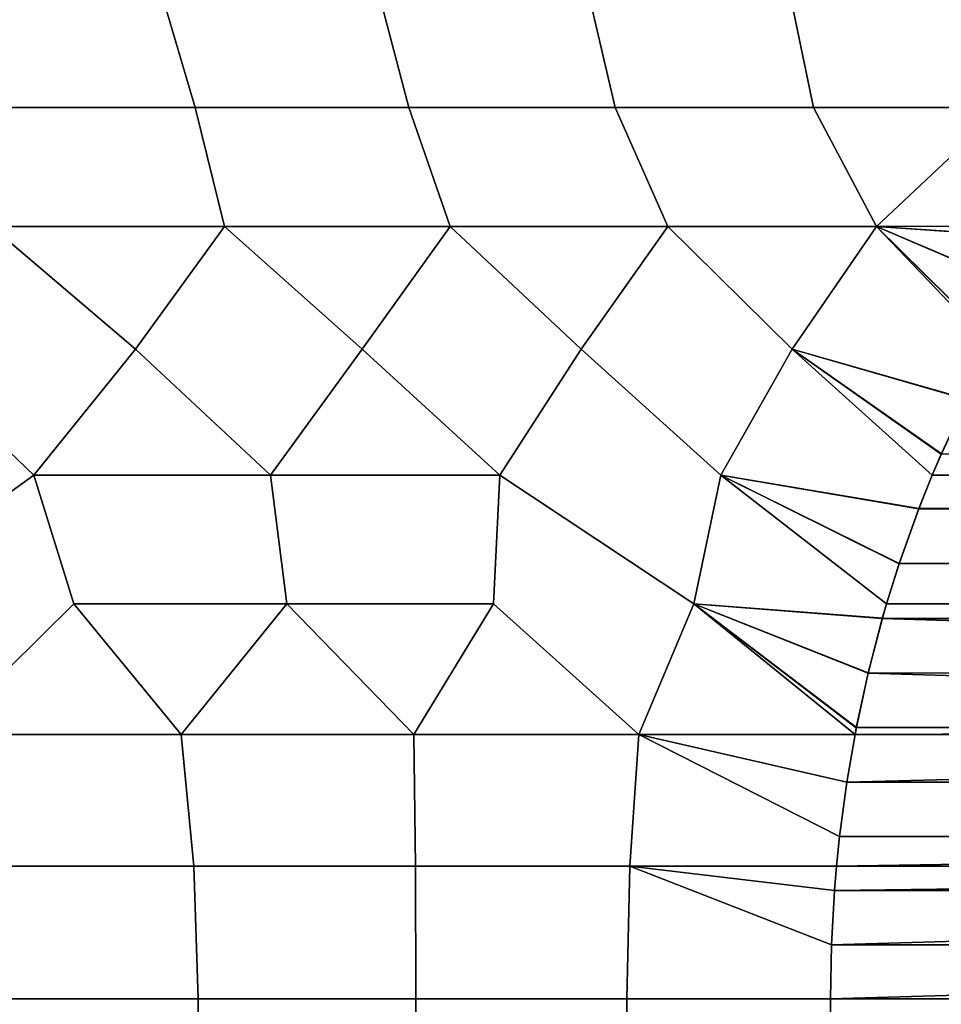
# Model space of a CAD drawing. Header units: metres. Extents: x -109 to 109, y -100 to 58.
# Tile 123 of 256: x -70.77 to -68.31, y 22.99 to 25.61. Entities that reach past the tile are written whole.
import ezdxf

# ---------------------------------------------------------------- set-up
doc = ezdxf.new("R2010")
doc.units = ezdxf.units.M
doc.layers.add('solid_21_062_100_XXX', color=7, linetype='CONTINUOUS')

msp = doc.modelspace()

# ---------------------------------------------------------------- linework, layer by layer
at = {"layer": 'solid_21_062_100_XXX'}
for points in [[(-70.299934, 25.375717, 10.738147), (-70.389641, 25.68075, 10.583331), (-70.987625, 25.68075, 10.906747), (-70.887009, 25.375717, 11.056355)], [(-70.98761, 25.68075, -10.906737), (-70.389618, 25.68075, -10.58332), (-70.299889, 25.375717, -10.738123), (-70.886971, 25.375717, -11.056335)], [(-70.299934, 25.375717, 10.738147), (-69.730835, 25.375717, 10.388795), (-69.810562, 25.68075, 10.227161), (-70.389641, 25.68075, 10.583331)], [(-70.389618, 25.68075, -10.58332), (-69.810539, 25.68075, -10.227148), (-69.730797, 25.375717, -10.388767), (-70.299889, 25.375717, -10.738123)], [(-69.730835, 25.375717, 10.388795), (-69.181374, 25.375717, 10.009313), (-69.25219, 25.68075, 9.839341), (-69.810562, 25.68075, 10.227161)], [(-69.252167, 25.68075, -9.839326), (-69.181328, 25.375717, -10.00928), (-69.730797, 25.375717, -10.388767), (-69.810539, 25.68075, -10.227148)], [(-69.181374, 25.375717, 10.009313), (-68.653137, 25.375717, 9.600801), (-68.716248, 25.68075, 9.42107), (-69.25219, 25.68075, 9.839341)], [(-68.716225, 25.68075, -9.421052), (-68.653091, 25.375717, -9.600763), (-69.181328, 25.375717, -10.00928), (-69.252167, 25.68075, -9.839326)], [(-68.653137, 25.375717, 9.600801), (-68.147659, 25.375717, 9.164443), (-68.204391, 25.68075, 8.973643), (-68.716248, 25.68075, 9.42107)], [(-68.204369, 25.68075, -8.973623), (-68.147614, 25.375717, -9.1644), (-68.653091, 25.375717, -9.600763), (-68.716225, 25.68075, -9.421052)], [(-70.84317, 25.0588, 11.210042), (-70.221916, 25.0588, 10.8743), (-70.299934, 25.375717, 10.738147), (-70.887009, 25.375717, 11.056355)], [(-70.299889, 25.375717, -10.738123), (-70.221947, 25.0588, -10.874316), (-70.843201, 25.0588, -11.210054), (-70.886971, 25.375717, -11.056335)], [(-70.221916, 25.0588, 10.8743), (-69.620514, 25.0588, 10.504164), (-69.730835, 25.375717, 10.388795), (-70.299934, 25.375717, 10.738147)], [(-70.299889, 25.375717, -10.738123), (-69.730797, 25.375717, -10.388767), (-69.620552, 25.0588, -10.504185), (-70.221947, 25.0588, -10.874316)], [(-69.040878, 25.0588, 10.100803), (-69.181374, 25.375717, 10.009313), (-69.730835, 25.375717, 10.388795), (-69.620514, 25.0588, 10.504164)], [(-69.730797, 25.375717, -10.388767), (-69.181328, 25.375717, -10.00928), (-69.040916, 25.0588, -10.10083), (-69.620552, 25.0588, -10.504185)], [(-68.484833, 25.0588, 9.665494), (-68.653137, 25.375717, 9.600801), (-69.181374, 25.375717, 10.009313), (-69.040878, 25.0588, 10.100803)], [(-69.181328, 25.375717, -10.00928), (-68.653091, 25.375717, -9.600763), (-68.484871, 25.0588, -9.665527), (-69.040916, 25.0588, -10.10083)], [(-67.955734, 25.059116, 9.200902), (-68.147659, 25.375717, 9.164443), (-68.653137, 25.375717, 9.600801), (-68.484833, 25.0588, 9.665494)], [(-68.653091, 25.375717, -9.600763), (-68.147614, 25.375717, -9.1644), (-68.484871, 25.0588, -9.665527)], [(-68.147614, 25.375717, -9.1644), (-67.955719, 25.059128, -9.200877), (-67.98143, 25.025074, -9.245405), (-68.484871, 25.0588, -9.665527)], [(-70.730026, 24.395704, 11.427135), (-70.458565, 24.731583, 11.160292), (-70.84317, 25.0588, 11.210042), (-71.080261, 24.731583, 11.475079)], [(-70.843201, 25.0588, -11.210054), (-70.458527, 24.731583, -11.16027), (-70.730019, 24.395704, -11.427132), (-71.080223, 24.731583, -11.475062)], [(-70.843201, 25.0588, -11.210054), (-70.221947, 25.0588, -10.874316), (-70.458527, 24.731583, -11.16027)], [(-70.458565, 24.731583, 11.160292), (-70.221916, 25.0588, 10.8743), (-70.84317, 25.0588, 11.210042)], [(-70.099304, 24.395704, 11.086166), (-69.855087, 24.731583, 10.811854), (-70.221916, 25.0588, 10.8743), (-70.458565, 24.731583, 11.160292)], [(-70.221947, 25.0588, -10.874316), (-69.855042, 24.731583, -10.811827), (-70.099289, 24.395704, -11.086161), (-70.458527, 24.731583, -11.16027)], [(-70.221947, 25.0588, -10.874316), (-69.620552, 25.0588, -10.504185), (-69.855042, 24.731583, -10.811827)], [(-69.855087, 24.731583, 10.811854), (-69.620514, 25.0588, 10.504164), (-70.221916, 25.0588, 10.8743)], [(-69.488655, 24.395704, 10.71042), (-69.271652, 24.731583, 10.430819), (-69.620514, 25.0588, 10.504164), (-69.855087, 24.731583, 10.811854)], [(-69.620552, 25.0588, -10.504185), (-69.271599, 24.731583, -10.430784), (-69.488647, 24.395704, -10.710413), (-69.855042, 24.731583, -10.811827)], [(-69.620552, 25.0588, -10.504185), (-69.040916, 25.0588, -10.10083), (-69.271599, 24.731583, -10.430784)], [(-69.271652, 24.731583, 10.430819), (-69.040878, 25.0588, 10.100803), (-69.620514, 25.0588, 10.504164)], [(-68.900009, 24.395704, 10.301073), (-68.709999, 24.731583, 10.018332), (-69.040878, 25.0588, 10.100803), (-69.271652, 24.731583, 10.430819)], [(-69.040916, 25.0588, -10.10083), (-68.709946, 24.731583, -10.018291), (-68.899994, 24.395704, -10.301065), (-69.271599, 24.731583, -10.430784)], [(-69.040916, 25.0588, -10.10083), (-68.484871, 25.0588, -9.665527), (-68.709946, 24.731583, -10.018291)], [(-68.709999, 24.731583, 10.018332), (-68.484833, 25.0588, 9.665494), (-69.040878, 25.0588, 10.100803)], [(-68.244049, 24.597343, 9.700277), (-68.172325, 24.731579, 9.576042), (-68.484833, 25.0588, 9.665494), (-68.709999, 24.731583, 10.018332)], [(-68.484871, 25.0588, -9.665527), (-68.172318, 24.731588, -9.576035), (-68.243454, 24.598532, -9.699239), (-68.709946, 24.731583, -10.018291)], [(-68.484871, 25.0588, -9.665527), (-68.165726, 24.743155, -9.564615), (-68.172318, 24.731588, -9.576035)], [(-68.484871, 25.0588, -9.665527), (-68.078537, 24.885649, -9.413593), (-68.165726, 24.743155, -9.564615)], [(-68.484871, 25.0588, -9.665527), (-67.98143, 25.025074, -9.245405), (-68.078537, 24.885649, -9.413593)], [(-67.982475, 25.02367, 9.247214), (-67.955734, 25.059116, 9.200902), (-68.484833, 25.0588, 9.665494)], [(-68.079422, 24.884281, 9.415135), (-67.982475, 25.02367, 9.247214), (-68.484833, 25.0588, 9.665494)], [(-68.166496, 24.741802, 9.565954), (-68.079422, 24.884281, 9.415135), (-68.484833, 25.0588, 9.665494)], [(-68.172325, 24.731579, 9.576042), (-68.166496, 24.741802, 9.565954), (-68.484833, 25.0588, 9.665494)], [(-71.2052, 24.052845, 11.750019), (-70.730026, 24.395704, 11.427135), (-71.080261, 24.731583, 11.475079), (-71.378853, 24.395704, 11.732257)], [(-71.080223, 24.731583, -11.475062), (-70.730019, 24.395704, -11.427132), (-71.2052, 24.052845, -11.750019), (-71.378845, 24.395704, -11.732254)], [(-70.730026, 24.395704, 11.427135), (-70.099304, 24.395704, 11.086166), (-70.458565, 24.731583, 11.160292)], [(-70.458527, 24.731583, -11.16027), (-70.099289, 24.395704, -11.086161), (-70.730019, 24.395704, -11.427132)], [(-70.099304, 24.395704, 11.086166), (-69.488655, 24.395704, 10.71042), (-69.855087, 24.731583, 10.811854)], [(-69.855042, 24.731583, -10.811827), (-69.488647, 24.395704, -10.710413), (-70.099289, 24.395704, -11.086161)], [(-68.971657, 24.052845, 10.460493), (-68.900009, 24.395704, 10.301073), (-69.271652, 24.731583, 10.430819), (-69.488655, 24.395704, 10.71042)], [(-69.271599, 24.731583, -10.430784), (-68.899994, 24.395704, -10.301065), (-68.971672, 24.052845, -10.460502), (-69.488647, 24.395704, -10.710413)], [(-68.372612, 24.305687, 9.922951), (-68.336655, 24.395542, 9.860676), (-68.709999, 24.731583, 10.018332), (-68.900009, 24.395704, 10.301073)], [(-68.709946, 24.731583, -10.018291), (-68.336639, 24.395584, -9.860647), (-68.372223, 24.306692, -9.922279), (-68.899994, 24.395704, -10.301065)], [(-68.312592, 24.451714, 9.818992), (-68.244049, 24.597343, 9.700277), (-68.709999, 24.731583, 10.018332)], [(-68.336655, 24.395542, 9.860676), (-68.312592, 24.451714, 9.818992), (-68.709999, 24.731583, 10.018332)], [(-68.709946, 24.731583, -10.018291), (-68.312103, 24.452833, -9.818142), (-68.336639, 24.395584, -9.860647)], [(-68.709946, 24.731583, -10.018291), (-68.243454, 24.598532, -9.699239), (-68.312103, 24.452833, -9.818142)], [(-63.902992, 24.452154, 2.181343), (-68.244049, 24.597343, 9.700277), (-68.312592, 24.451714, 9.818992)], [(-63.902992, 24.452154, 2.181343), (-68.336655, 24.395542, 9.860676), (-68.372612, 24.305687, 9.922951), (-63.878738, 24.395557, 2.139335)], [(-63.902992, 24.452154, 2.181343), (-68.312592, 24.451714, 9.818992), (-68.336655, 24.395542, 9.860676)], [(-63.878738, 24.395557, -2.139333), (-68.336639, 24.395584, -9.860647), (-68.312103, 24.452833, -9.818142)], [(-70.976051, 23.704718, 11.712846), (-70.623268, 24.052845, 11.470042), (-70.730026, 24.395704, 11.427135), (-71.2052, 24.052845, 11.750019)], [(-70.730019, 24.395704, -11.427132), (-70.623276, 24.052845, -11.470044), (-70.976051, 23.704718, -11.712845), (-71.2052, 24.052845, -11.750019)], [(-70.623268, 24.052845, 11.470042), (-70.056091, 24.052845, 11.161267), (-70.099304, 24.395704, 11.086166), (-70.730026, 24.395704, 11.427135)], [(-70.730019, 24.395704, -11.427132), (-70.099289, 24.395704, -11.086161), (-70.056099, 24.052845, -11.161271), (-70.623276, 24.052845, -11.470044)], [(-70.056091, 24.052845, 11.161267), (-69.505096, 24.052845, 10.824469), (-69.488655, 24.395704, 10.71042), (-70.099304, 24.395704, 11.086166)], [(-69.488647, 24.395704, -10.710413), (-69.505104, 24.052845, -10.824475), (-70.056099, 24.052845, -11.161271), (-70.099289, 24.395704, -11.086161)], [(-69.488647, 24.395704, -10.710413), (-68.971672, 24.052845, -10.460502), (-69.118233, 23.704718, -10.640221), (-69.505104, 24.052845, -10.824475)], [(-69.11824, 23.704718, 10.640227), (-68.971657, 24.052845, 10.460493), (-69.488655, 24.395704, 10.71042), (-69.505096, 24.052845, 10.824469)], [(-68.899994, 24.395704, -10.301065), (-68.458168, 24.052691, -10.071139), (-68.469284, 24.014231, -10.090386), (-68.971672, 24.052845, -10.460502)], [(-68.469513, 24.013416, 10.090782), (-68.45816, 24.052713, 10.071126), (-68.900009, 24.395704, 10.301073), (-68.971657, 24.052845, 10.460493)], [(-68.424728, 24.159525, 10.013226), (-68.372612, 24.305687, 9.922951), (-68.900009, 24.395704, 10.301073)], [(-68.45816, 24.052713, 10.071126), (-68.424728, 24.159525, 10.013226), (-68.900009, 24.395704, 10.301073)], [(-68.899994, 24.395704, -10.301065), (-68.424454, 24.160358, -10.012748), (-68.458168, 24.052691, -10.071139)], [(-68.899994, 24.395704, -10.301065), (-68.372223, 24.306692, -9.922279), (-68.424454, 24.160358, -10.012748)], [(-63.878738, 24.395557, 2.139335), (-68.372612, 24.305687, 9.922951), (-63.842934, 24.306087, 2.077317)], [(-63.878738, 24.395557, -2.139333), (-63.84304, 24.306366, -2.077501), (-68.372223, 24.306692, -9.922279), (-68.336639, 24.395584, -9.860647)], [(-63.842934, 24.306087, 2.077317), (-68.372612, 24.305687, 9.922951), (-68.424728, 24.159525, 10.013226), (-63.790768, 24.159851, 1.986962)], [(-63.790852, 24.160112, -1.987112), (-68.424454, 24.160358, -10.012748), (-68.372223, 24.306692, -9.922279), (-63.84304, 24.306366, -2.077501)], [(-63.790852, 24.160112, -1.987112), (-63.757225, 24.0527, -1.928866), (-68.458168, 24.052691, -10.071139), (-68.424454, 24.160358, -10.012748)], [(-63.757225, 24.052698, 1.928866), (-63.790768, 24.159851, 1.986962), (-68.424728, 24.159525, 10.013226), (-68.45816, 24.052713, 10.071126)], [(-70.976051, 23.704718, 11.712846), (-70.337318, 23.704718, 11.38974), (-70.623268, 24.052845, 11.470042)], [(-70.623276, 24.052845, -11.470044), (-70.337318, 23.704718, -11.389737), (-70.976051, 23.704718, -11.712845)], [(-70.623276, 24.052845, -11.470044), (-70.056099, 24.052845, -11.161271), (-70.337318, 23.704718, -11.389737)], [(-70.337318, 23.704718, 11.38974), (-70.056091, 24.052845, 11.161267), (-70.623268, 24.052845, 11.470042)], [(-70.337318, 23.704718, 11.38974), (-69.717422, 23.704718, 11.031836), (-70.056091, 24.052845, 11.161267)], [(-70.056099, 24.052845, -11.161271), (-69.717415, 23.704718, -11.031832), (-70.337318, 23.704718, -11.389737)], [(-70.056099, 24.052845, -11.161271), (-69.505104, 24.052845, -10.824475), (-69.717415, 23.704718, -11.031832)], [(-69.717422, 23.704718, 11.031836), (-69.505096, 24.052845, 10.824469), (-70.056091, 24.052845, 11.161267)], [(-69.717422, 23.704718, 11.031836), (-69.11824, 23.704718, 10.640227), (-69.505096, 24.052845, 10.824469)], [(-69.505104, 24.052845, -10.824475), (-69.118233, 23.704718, -10.640221), (-69.717415, 23.704718, -11.031832)], [(-69.11824, 23.704718, 10.640227), (-68.542084, 23.704664, 10.216489), (-68.538696, 23.722349, 10.210616), (-68.971657, 24.052845, 10.460493)], [(-68.971672, 24.052845, -10.460502), (-68.542084, 23.704659, -10.21649), (-68.563866, 23.57752, -10.254217), (-69.118233, 23.704718, -10.640221)], [(-68.971672, 24.052845, -10.460502), (-68.538589, 23.722887, -10.210435), (-68.542084, 23.704659, -10.21649)], [(-68.971672, 24.052845, -10.460502), (-68.507164, 23.868496, -10.155997), (-68.538589, 23.722887, -10.210435)], [(-68.971672, 24.052845, -10.460502), (-68.469284, 24.014231, -10.090386), (-68.507164, 23.868496, -10.155997)], [(-68.507347, 23.867716, 10.156321), (-68.469513, 24.013416, 10.090782), (-68.971657, 24.052845, 10.460493)], [(-68.538696, 23.722349, 10.210616), (-68.507347, 23.867716, 10.156321), (-68.971657, 24.052845, 10.460493)], [(-63.745968, 24.013731, 1.90937), (-63.757225, 24.052698, 1.928866), (-68.45816, 24.052713, 10.071126), (-68.469513, 24.013416, 10.090782)], [(-63.757225, 24.0527, -1.928866), (-63.746037, 24.013971, -1.909488), (-68.469284, 24.014231, -10.090386), (-68.458168, 24.052691, -10.071139)], [(-63.676739, 23.72257, 1.789459), (-63.708118, 23.868032, 1.843811), (-68.469513, 24.013416, 10.090782), (-68.507347, 23.867716, 10.156321)], [(-63.708168, 23.868244, -1.843898), (-68.507164, 23.868496, -10.155997), (-68.469284, 24.014231, -10.090386), (-63.746037, 24.013971, -1.909488)], [(-63.745968, 24.013731, 1.90937), (-68.469513, 24.013416, 10.090782), (-63.708118, 23.868032, 1.843811)], [(-63.676739, 23.72257, 1.789459), (-68.507347, 23.867716, 10.156321), (-68.538696, 23.722349, 10.210616)], [(-63.676773, 23.722746, -1.789518), (-68.538589, 23.722887, -10.210435), (-68.507164, 23.868496, -10.155997), (-63.708168, 23.868244, -1.843898)], [(-70.303612, 23.353065, 11.414045), (-70.337318, 23.704718, 11.38974), (-70.976051, 23.704718, 11.712846), (-70.910957, 23.353065, 11.723407)], [(-70.976051, 23.704718, -11.712845), (-70.337318, 23.704718, -11.389737), (-70.303612, 23.353065, -11.414045), (-70.910957, 23.353065, -11.723407)], [(-70.303612, 23.353065, 11.414045), (-69.713333, 23.353065, 11.073247), (-69.717422, 23.704718, 11.031836), (-70.337318, 23.704718, 11.38974)], [(-70.337318, 23.704718, -11.389737), (-69.717415, 23.704718, -11.031832), (-69.713333, 23.353065, -11.073247), (-70.303612, 23.353065, -11.414045)], [(-69.713333, 23.353065, 11.073247), (-69.141747, 23.353065, 10.70195), (-69.11824, 23.704718, 10.640227), (-69.717422, 23.704718, 11.031836)], [(-69.118233, 23.704718, -10.640221), (-69.141747, 23.353065, -10.70195), (-69.713333, 23.353065, -11.073247), (-69.717415, 23.704718, -11.031832)], [(-69.141747, 23.353065, 10.70195), (-68.591431, 23.353029, 10.301952), (-68.583229, 23.432558, 10.287748), (-69.11824, 23.704718, 10.640227)], [(-68.583206, 23.432775, -10.287705), (-68.591431, 23.353024, -10.301952), (-69.141747, 23.353065, -10.70195), (-69.118233, 23.704718, -10.640221)], [(-68.563919, 23.577173, 10.254309), (-68.542084, 23.704664, 10.216489), (-69.11824, 23.704718, 10.640227)], [(-68.583229, 23.432558, 10.287748), (-68.563919, 23.577173, 10.254309), (-69.11824, 23.704718, 10.640227)], [(-69.118233, 23.704718, -10.640221), (-68.563866, 23.57752, -10.254217), (-68.583206, 23.432775, -10.287705)], [(-63.676739, 23.72257, 1.789459), (-68.542084, 23.704664, 10.216489), (-68.563919, 23.577173, 10.254309), (-63.673306, 23.70466, 1.783511)], [(-63.673306, 23.70466, 1.783511), (-68.563919, 23.577173, 10.254309), (-63.651489, 23.577316, 1.745728)], [(-63.673306, 23.70466, -1.78351), (-63.651512, 23.577467, -1.745768), (-68.563866, 23.57752, -10.254217), (-68.542084, 23.704659, -10.21649)], [(-63.676773, 23.722746, -1.789518), (-63.673306, 23.70466, -1.78351), (-68.542084, 23.704659, -10.21649), (-68.538589, 23.722887, -10.210435)], [(-63.676739, 23.72257, 1.789459), (-68.538696, 23.722349, 10.210616), (-68.542084, 23.704664, 10.216489)], [(-63.651489, 23.577316, 1.745728), (-68.563919, 23.577173, 10.254309), (-68.583229, 23.432558, 10.287748), (-63.632172, 23.432655, 1.712271)], [(-63.651512, 23.577467, -1.745768), (-63.632187, 23.432779, -1.712296), (-68.583206, 23.432775, -10.287705), (-68.563866, 23.57752, -10.254217)], [(-63.632172, 23.432655, 1.712271), (-68.591431, 23.353029, 10.301952), (-68.596863, 23.288303, 10.311364), (-63.623962, 23.353027, 1.698048)], [(-63.632187, 23.432779, -1.712296), (-63.623962, 23.353027, -1.698048), (-68.591431, 23.353024, -10.301952), (-68.583206, 23.432775, -10.287705)], [(-63.632172, 23.432655, 1.712271), (-68.583229, 23.432558, 10.287748), (-68.591431, 23.353029, 10.301952)], [(-70.29216, 23, 11.422026), (-70.303612, 23.353065, 11.414045), (-70.910957, 23.353065, 11.723407), (-70.888634, 23, 11.726574)], [(-70.910957, 23.353065, -11.723407), (-70.303612, 23.353065, -11.414045), (-70.29216, 23, -11.422026), (-70.888634, 23, -11.726574)], [(-70.29216, 23, 11.422026), (-69.712158, 23, 11.087163), (-69.713333, 23.353065, 11.073247), (-70.303612, 23.353065, 11.414045)], [(-70.303612, 23.353065, -11.414045), (-69.713333, 23.353065, -11.073247), (-69.712158, 23, -11.087163), (-70.29216, 23, -11.422026)], [(-69.712158, 23, 11.087163), (-69.150169, 23, 10.722875), (-69.141747, 23.353065, 10.70195), (-69.713333, 23.353065, 11.073247)], [(-69.141747, 23.353065, -10.70195), (-69.150169, 23, -10.722875), (-69.712158, 23, -11.087163), (-69.713333, 23.353065, -11.073247)], [(-69.150169, 23, 10.722875), (-68.607697, 23, 10.330127), (-68.604996, 23.144024, 10.325455), (-69.141747, 23.353065, 10.70195)], [(-68.604996, 23.14403, -10.325455), (-68.607697, 23, -10.330127), (-69.150169, 23, -10.722875), (-69.141747, 23.353065, -10.70195)], [(-68.596863, 23.288303, 10.311364), (-68.591431, 23.353029, 10.301952), (-69.141747, 23.353065, 10.70195)], [(-68.604996, 23.144024, 10.325455), (-68.596863, 23.288303, 10.311364), (-69.141747, 23.353065, 10.70195)], [(-69.141747, 23.353065, -10.70195), (-68.596855, 23.288389, -10.311353), (-68.604996, 23.14403, -10.325455)], [(-69.141747, 23.353065, -10.70195), (-68.591431, 23.353024, -10.301952), (-68.596855, 23.288389, -10.311353)], [(-63.623962, 23.353027, 1.698048), (-68.596863, 23.288303, 10.311364), (-68.604996, 23.144024, 10.325455), (-63.61853, 23.28834, 1.688641)], [(-63.623962, 23.353027, -1.698048), (-63.618538, 23.288427, -1.688652), (-68.596855, 23.288389, -10.311353), (-68.591431, 23.353024, -10.301952)], [(-63.61853, 23.28834, 1.688641), (-68.604996, 23.144024, 10.325455), (-68.607697, 23, 10.330127), (-63.610394, 23.144024, 1.674545)], [(-63.618538, 23.288427, -1.688652), (-63.610394, 23.14407, -1.674548), (-68.604996, 23.14403, -10.325455), (-68.596855, 23.288389, -10.311353)], [(-63.610394, 23.14407, -1.674548), (-63.607697, 23, -1.669873), (-68.607697, 23, -10.330127), (-68.604996, 23.14403, -10.325455)], [(-63.610394, 23.144024, 1.674545), (-68.607697, 23, 10.330127), (-63.607697, 23, 1.669873)], [(-70.888634, 15, 11.726575), (-70.29216, 15, 11.422026), (-70.29216, 23, 11.422026), (-70.888634, 23, 11.726574)], [(-70.29216, 15, -11.422026), (-70.888634, 15, -11.726574), (-70.888634, 23, -11.726574), (-70.29216, 23, -11.422026)], [(-70.29216, 15, 11.422026), (-69.712158, 15, 11.087163), (-69.712158, 23, 11.087163), (-70.29216, 23, 11.422026)], [(-69.712158, 15, -11.087163), (-70.29216, 15, -11.422026), (-70.29216, 23, -11.422026), (-69.712158, 23, -11.087163)], [(-69.712158, 15, 11.087163), (-69.150169, 15, 10.722875), (-69.150169, 23, 10.722875), (-69.712158, 23, 11.087163)], [(-69.150169, 15, -10.722875), (-69.712158, 15, -11.087163), (-69.712158, 23, -11.087163), (-69.150169, 23, -10.722875)], [(-69.150169, 15, 10.722875), (-68.607697, 15, 10.330127), (-68.607697, 23, 10.330127), (-69.150169, 23, 10.722875)], [(-68.607697, 15, -10.330127), (-69.150169, 15, -10.722875), (-69.150169, 23, -10.722875), (-68.607697, 23, -10.330127)], [(-63.607697, 15, 1.669873), (-63.607697, 23, 1.669873), (-68.607697, 23, 10.330127), (-68.607697, 15, 10.330127)], [(-68.607697, 15, -10.330127), (-68.607697, 23, -10.330127), (-63.607697, 23, -1.669873), (-63.607697, 15, -1.669873)]]:
    msp.add_3dface(points, dxfattribs=at)

doc.saveas('drawing.dxf')
